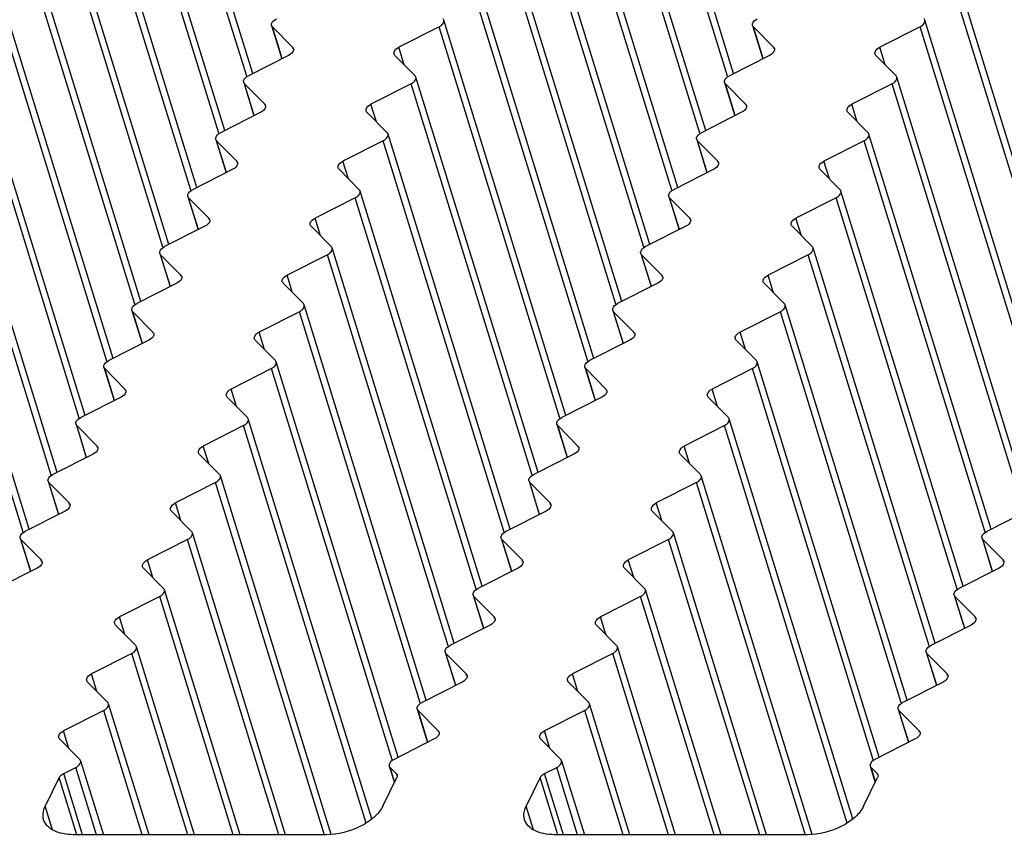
# Model space of a CAD drawing. Header units: millimetres. Extents: x 0 to 594, y 0 to 420.
# Tile 86 of 117: x 491 to 504, y 182 to 193. Entities that reach past the tile are written whole.
import ezdxf

# ---------------------------------------------------------------- set-up
doc = ezdxf.new("R2010")
doc.units = ezdxf.units.MM
doc.header["$LTSCALE"] = 32.67
doc.layers.get('0').update_dxf_attribs({"linetype": 'CONTINUOUS'})
doc.layers.add('3_ALL_AXES', color=7, linetype='CONTINUOUS')

msp = doc.modelspace()

# ---------------------------------------------------------------- linework, layer by layer
at = {"color": 7, "linetype": 'CONTINUOUS'}
for p, q in [((491.61476, 182.85935), (491.77451, 182.94035)), ((495.89084, 182.94035), (495.9711, 182.85935)), ((497.91481, 182.85935), (498.07457, 182.94035)), ((502.1909, 182.94035), (502.27116, 182.85935)), ((491.5565, 182.80661), (491.37309, 182.43287)), ((495.79419, 182.43287), (495.97759, 182.80661)), ((497.85656, 182.80661), (497.67315, 182.43287)), ((502.09424, 182.43287), (502.27765, 182.80661))]:
    msp.add_line(p, q, dxfattribs=at)
at = {"color": 9, "linetype": 'CONTINUOUS'}
for p, q in [((491.78725, 182.0599), (491.5565, 182.80661)), ((491.86181, 182.0599), (491.61476, 182.85935)), ((495.9711, 182.85935), (495.97691, 182.84055)), ((498.08731, 182.0599), (497.85656, 182.80661)), ((498.16186, 182.0599), (497.91481, 182.85935)), ((502.27116, 182.85935), (502.27697, 182.84055))]:
    msp.add_line(p, q, dxfattribs=at)
at = {"color": 7, "linetype": 'CONTINUOUS'}
for points in [[(491.5565, 182.80661), (491.55903, 182.81177), (491.57365, 182.83406), (491.59629, 182.84999), (491.61476, 182.85935)], [(497.85656, 182.80661), (497.85909, 182.81177), (497.87371, 182.83406), (497.89634, 182.84999), (497.91481, 182.85935)]]:
    msp.add_open_spline(points, degree=3, knots=[0, 0, 0, 0, 0.21730292, 1, 1, 1, 1], dxfattribs=at)
for points in [[(495.9711, 182.85935), (495.97587, 182.85455), (495.97972, 182.84851), (495.98172, 182.84204)], [(495.98172, 182.84204), (495.98523, 182.83068), (495.98283, 182.81728), (495.97759, 182.80661)], [(502.27116, 182.85935), (502.27593, 182.85455), (502.27977, 182.84851), (502.28177, 182.84204)], [(502.28177, 182.84204), (502.28529, 182.83068), (502.28289, 182.81728), (502.27765, 182.80661)]]:
    msp.add_open_spline(points, degree=3, dxfattribs=at)
at = {"layer": '3_ALL_AXES', "color": 9, "linetype": 'CONTINUOUS'}
for p, q in [((494.01246, 191.98995), (492.42932, 197.11299)), ((500.31252, 191.98995), (498.72938, 197.11299)), ((493.64641, 191.24401), (492.06327, 196.36705)), ((499.94647, 191.24401), (498.36333, 196.36705)), ((493.28036, 190.49808), (491.69722, 195.62112)), ((499.58042, 190.49808), (497.99728, 195.62112)), ((492.91431, 189.75215), (491.33117, 194.87519)), ((499.21437, 189.75215), (497.63123, 194.87519)), ((492.54826, 189.00622), (490.96512, 194.12926)), ((498.84832, 189.00622), (497.26518, 194.12926)), ((492.18221, 188.26029), (490.59907, 193.38333)), ((498.48227, 188.26029), (496.89913, 193.38333)), ((504.78232, 188.26029), (503.19918, 193.38333)), ((491.81616, 187.51435), (490.23302, 192.63739)), ((494.47799, 192.22146), (494.34946, 192.63739)), ((498.11622, 187.51435), (496.53308, 192.63739)), ((500.77805, 192.22146), (500.64951, 192.63739)), ((504.41627, 187.51435), (502.83313, 192.63739)), ((494.62016, 192.35132), (494.61436, 192.37009)), ((496.07688, 192.14018), (496.00583, 192.37009)), ((500.92021, 192.35132), (500.91441, 192.37009)), ((502.37693, 192.14018), (502.30589, 192.37009)), ((491.45011, 186.76842), (489.86697, 191.89146)), ((494.11194, 191.47553), (493.98341, 191.89146)), ((497.75017, 186.76842), (496.16703, 191.89146)), ((500.412, 191.47553), (500.28346, 191.89146)), ((504.05022, 186.76842), (502.46708, 191.89146)), ((494.25411, 191.60539), (494.24831, 191.62416)), ((495.71083, 191.39425), (495.63978, 191.62416)), ((500.55416, 191.60539), (500.54836, 191.62416)), ((502.01088, 191.39425), (501.93983, 191.62416)), ((491.08406, 186.02249), (489.50092, 191.14553)), ((493.74589, 190.7296), (493.61736, 191.14553)), ((497.38412, 186.02249), (495.80098, 191.14553)), ((500.04595, 190.7296), (499.91741, 191.14553)), ((503.68417, 186.02249), (502.10103, 191.14553)), ((493.88806, 190.85945), (493.88226, 190.87823)), ((495.34477, 190.64832), (495.27373, 190.87823)), ((500.18811, 190.85945), (500.18231, 190.87823)), ((501.64483, 190.64832), (501.57378, 190.87823)), ((493.37984, 189.98367), (493.25131, 190.3996)), ((497.01807, 185.27656), (495.43493, 190.3996)), ((499.6799, 189.98367), (499.55136, 190.3996)), ((503.31812, 185.27656), (501.73498, 190.3996)), ((493.52201, 190.11352), (493.51621, 190.13229)), ((494.97872, 189.90238), (494.90768, 190.13229)), ((499.82206, 190.11352), (499.81626, 190.13229)), ((501.27878, 189.90238), (501.20773, 190.13229)), ((493.01379, 189.23773), (492.88526, 189.65367)), ((496.65201, 184.53063), (495.06888, 189.65367)), ((499.31384, 189.23773), (499.18531, 189.65367)), ((502.95207, 184.53063), (501.36893, 189.65367)), ((493.15596, 189.36759), (493.15016, 189.38636)), ((494.61267, 189.15645), (494.54163, 189.38636)), ((499.45601, 189.36759), (499.45021, 189.38636)), ((500.91273, 189.15645), (500.84168, 189.38636)), ((492.64774, 188.4918), (492.5192, 188.90773)), ((496.28596, 183.78469), (494.70283, 188.90773)), ((498.94779, 188.4918), (498.81926, 188.90773)), ((502.58602, 183.78469), (501.00288, 188.90773)), ((492.78991, 188.62166), (492.78411, 188.64043)), ((494.24662, 188.41052), (494.17558, 188.64043)), ((499.08996, 188.62166), (499.08416, 188.64043)), ((500.54668, 188.41052), (500.47563, 188.64043)), ((492.28169, 187.74587), (492.15315, 188.1618)), ((495.91991, 183.03876), (494.33678, 188.1618)), ((498.58174, 187.74587), (498.45321, 188.1618)), ((502.21997, 183.03876), (500.63683, 188.1618)), ((492.42386, 187.87573), (492.41806, 187.8945)), ((493.88057, 187.66459), (493.80953, 187.8945)), ((498.72391, 187.87573), (498.71811, 187.8945)), ((500.18063, 187.66459), (500.10958, 187.8945)), ((491.91564, 186.99994), (491.7871, 187.41587)), ((495.57876, 182.21228), (493.97072, 187.41587)), ((498.21569, 186.99994), (498.08716, 187.41587)), ((501.87881, 182.21228), (500.27078, 187.41587)), ((492.05781, 187.12979), (492.052, 187.14857)), ((493.51452, 186.91866), (493.44348, 187.14857)), ((498.35786, 187.12979), (498.35206, 187.14857)), ((499.81458, 186.91866), (499.74353, 187.14857)), ((491.54959, 186.25401), (491.42105, 186.66994)), ((495.03183, 182.05165), (493.60467, 186.66994)), ((497.84964, 186.25401), (497.72111, 186.66994)), ((501.33189, 182.05165), (499.90473, 186.66994)), ((491.69176, 186.38386), (491.68595, 186.40263)), ((493.14847, 186.17272), (493.07743, 186.40263)), ((497.99181, 186.38386), (497.98601, 186.40263)), ((499.44853, 186.17272), (499.37748, 186.40263)), ((491.18354, 185.50807), (491.055, 185.92401)), ((494.43272, 182.0599), (493.23862, 185.92401)), ((497.48359, 185.50807), (497.35506, 185.92401)), ((500.73278, 182.0599), (499.53868, 185.92401)), ((503.78365, 185.50807), (503.65512, 185.92401)), ((491.3257, 185.63793), (491.3199, 185.6567)), ((492.78242, 185.42679), (492.71138, 185.6567)), ((497.62576, 185.63793), (497.61996, 185.6567)), ((499.08248, 185.42679), (499.01143, 185.6567)), ((503.92582, 185.63793), (503.92002, 185.6567)), ((493.83616, 182.0599), (492.87257, 185.17807)), ((497.11754, 184.76214), (496.98901, 185.17807)), ((500.13622, 182.0599), (499.17263, 185.17807)), ((503.4176, 184.76214), (503.28907, 185.17807)), ((492.41637, 184.68086), (492.34533, 184.91077)), ((497.25971, 184.892), (497.25391, 184.91077)), ((498.71643, 184.68086), (498.64538, 184.91077)), ((503.55977, 184.892), (503.55397, 184.91077)), ((493.2396, 182.0599), (492.50652, 184.43214)), ((496.75149, 184.01621), (496.62296, 184.43214)), ((499.53966, 182.0599), (498.80658, 184.43214)), ((503.05155, 184.01621), (502.92302, 184.43214)), ((492.05032, 183.93493), (491.97928, 184.16484)), ((496.89366, 184.14607), (496.88786, 184.16484)), ((498.35038, 183.93493), (498.27933, 184.16484)), ((503.19372, 184.14607), (503.18792, 184.16484)), ((492.64304, 182.0599), (492.14047, 183.68621)), ((496.38544, 183.27028), (496.25691, 183.68621)), ((498.9431, 182.0599), (498.44053, 183.68621)), ((502.6855, 183.27028), (502.55697, 183.68621)), ((491.68427, 183.189), (491.61323, 183.41891)), ((496.52761, 183.40014), (496.52181, 183.41891)), ((497.98433, 183.189), (497.91328, 183.41891)), ((502.82767, 183.40014), (502.82187, 183.41891)), ((492.04659, 182.0599), (491.77451, 182.94035)), ((495.94972, 182.74981), (495.89084, 182.94035)), ((498.34665, 182.0599), (498.07457, 182.94035)), ((502.24978, 182.74981), (502.1909, 182.94035)), ((491.46914, 182.12206), (491.37309, 182.43287)), ((497.7692, 182.12206), (497.67315, 182.43287))]:
    msp.add_line(p, q, dxfattribs=at)
at = {"layer": '3_ALL_AXES', "color": 7, "linetype": 'CONTINUOUS'}
for p, q in [((494.09116, 192.02535), (492.49171, 197.20117)), ((500.39122, 192.02535), (498.79177, 197.20117)), ((493.72511, 191.27942), (492.12566, 196.45524)), ((500.02517, 191.27942), (498.42572, 196.45524)), ((493.35906, 190.53348), (491.75961, 195.70931)), ((499.65912, 190.53348), (498.05967, 195.70931)), ((492.99301, 189.78755), (491.39356, 194.96338)), ((499.29307, 189.78755), (497.69361, 194.96338)), ((492.62696, 189.04162), (491.02751, 194.21744)), ((498.92702, 189.04162), (497.32756, 194.21744)), ((492.26091, 188.29569), (490.66146, 193.47151)), ((498.56097, 188.29569), (496.96151, 193.47151)), ((504.86102, 188.29569), (503.26157, 193.47151)), ((491.89486, 187.54976), (490.29541, 192.72558)), ((498.19492, 187.54976), (496.59546, 192.72558)), ((504.49497, 187.54976), (502.89552, 192.72558)), ((494.33884, 192.65471), (494.47344, 192.21916)), ((494.34946, 192.63739), (494.61436, 192.37009)), ((496.53308, 192.63739), (496.00583, 192.37009)), ((500.6389, 192.65471), (500.7735, 192.21916)), ((500.64951, 192.63739), (500.91441, 192.37009)), ((502.83313, 192.63739), (502.30589, 192.37009)), ((494.56201, 192.26406), (494.03518, 191.99697)), ((495.95411, 192.26406), (496.2188, 191.99697)), ((500.86207, 192.26406), (500.33524, 191.99697)), ((502.25417, 192.26406), (502.51886, 191.99697)), ((491.52881, 186.80382), (489.92936, 191.97965)), ((497.82886, 186.80382), (496.22941, 191.97965)), ((504.12892, 186.80382), (502.52947, 191.97965)), ((493.97279, 191.90878), (494.10739, 191.47322)), ((493.98341, 191.89146), (494.24831, 191.62416)), ((496.16703, 191.89146), (495.63978, 191.62416)), ((500.27285, 191.90878), (500.40745, 191.47322)), ((500.28346, 191.89146), (500.54836, 191.62416)), ((502.46708, 191.89146), (501.93983, 191.62416)), ((494.19596, 191.51813), (493.66913, 191.25103)), ((495.58806, 191.51813), (495.85275, 191.25103)), ((500.49602, 191.51813), (499.96919, 191.25103)), ((501.88812, 191.51813), (502.15281, 191.25103)), ((491.16276, 186.05789), (489.56331, 191.23372)), ((493.60674, 191.16285), (493.74134, 190.72729)), ((497.46281, 186.05789), (495.86336, 191.23372)), ((499.9068, 191.16285), (500.0414, 190.72729)), ((503.76287, 186.05789), (502.16342, 191.23372)), ((493.61736, 191.14553), (493.88226, 190.87823)), ((495.80098, 191.14553), (495.27373, 190.87823)), ((499.91741, 191.14553), (500.18231, 190.87823)), ((502.10103, 191.14553), (501.57378, 190.87823)), ((493.82991, 190.7722), (493.30308, 190.5051)), ((495.22201, 190.7722), (495.4867, 190.5051)), ((500.12997, 190.7722), (499.60314, 190.5051)), ((501.52207, 190.7722), (501.78676, 190.5051)), ((493.24069, 190.41692), (493.37529, 189.98136)), ((493.25131, 190.3996), (493.51621, 190.13229)), ((495.43493, 190.3996), (494.90768, 190.13229)), ((497.09676, 185.31196), (495.49731, 190.48778)), ((499.54075, 190.41692), (499.67535, 189.98136)), ((499.55136, 190.3996), (499.81626, 190.13229)), ((501.73498, 190.3996), (501.20773, 190.13229)), ((503.39682, 185.31196), (501.79737, 190.48778)), ((493.46386, 190.02626), (492.93703, 189.75917)), ((494.85596, 190.02626), (495.12065, 189.75917)), ((499.76392, 190.02626), (499.23709, 189.75917)), ((501.15602, 190.02626), (501.42071, 189.75917)), ((496.73071, 184.56603), (495.13126, 189.74185)), ((503.03077, 184.56603), (501.43132, 189.74185)), ((492.87464, 189.67098), (493.00924, 189.23543)), ((492.88526, 189.65367), (493.15016, 189.38636)), ((495.06888, 189.65367), (494.54163, 189.38636)), ((499.1747, 189.67098), (499.3093, 189.23543)), ((499.18531, 189.65367), (499.45021, 189.38636)), ((501.36893, 189.65367), (500.84168, 189.38636)), ((493.09781, 189.28033), (492.57098, 189.01324)), ((494.48991, 189.28033), (494.7546, 189.01324)), ((499.39787, 189.28033), (498.87104, 189.01324)), ((500.78997, 189.28033), (501.05466, 189.01324)), ((496.36466, 183.8201), (494.76521, 188.99592)), ((502.66472, 183.8201), (501.06527, 188.99592)), ((492.50859, 188.92505), (492.64319, 188.4895)), ((492.5192, 188.90773), (492.78411, 188.64043)), ((494.70283, 188.90773), (494.17558, 188.64043)), ((498.80865, 188.92505), (498.94325, 188.4895)), ((498.81926, 188.90773), (499.08416, 188.64043)), ((501.00288, 188.90773), (500.47563, 188.64043)), ((492.73176, 188.5344), (492.20493, 188.26731)), ((494.12386, 188.5344), (494.38855, 188.26731)), ((499.03182, 188.5344), (498.50499, 188.26731)), ((500.42392, 188.5344), (500.68861, 188.26731)), ((495.99861, 183.07416), (494.39916, 188.24999)), ((502.29867, 183.07416), (500.69922, 188.24999)), ((492.14254, 188.17912), (492.27714, 187.74356)), ((492.15315, 188.1618), (492.41806, 187.8945)), ((494.33678, 188.1618), (493.80953, 187.8945)), ((498.4426, 188.17912), (498.5772, 187.74356)), ((498.45321, 188.1618), (498.71811, 187.8945)), ((500.63683, 188.1618), (500.10958, 187.8945)), ((492.36571, 187.78847), (491.83888, 187.52137)), ((493.75781, 187.78847), (494.0225, 187.52137)), ((498.66577, 187.78847), (498.13894, 187.52137)), ((500.05787, 187.78847), (500.32256, 187.52137)), ((491.77649, 187.43319), (491.91109, 186.99763)), ((491.7871, 187.41587), (492.052, 187.14857)), ((493.97072, 187.41587), (493.44348, 187.14857)), ((495.65202, 182.26526), (494.03311, 187.50406)), ((498.07655, 187.43319), (498.21115, 186.99763)), ((498.08716, 187.41587), (498.35206, 187.14857)), ((500.27078, 187.41587), (499.74353, 187.14857)), ((501.95208, 182.26526), (500.33317, 187.50406)), ((491.99966, 187.04254), (491.47283, 186.77544)), ((493.39176, 187.04254), (493.65645, 186.77544)), ((498.29972, 187.04254), (497.77289, 186.77544)), ((499.69182, 187.04254), (499.95651, 186.77544)), ((491.41044, 186.68726), (491.54504, 186.2517)), ((491.42105, 186.66994), (491.68595, 186.40263)), ((493.60467, 186.66994), (493.07743, 186.40263)), ((495.11824, 182.06212), (493.66706, 186.75813)), ((497.7105, 186.68726), (497.84509, 186.2517)), ((497.72111, 186.66994), (497.98601, 186.40263)), ((499.90473, 186.66994), (499.37748, 186.40263)), ((501.41829, 182.06212), (499.96712, 186.75813)), ((491.63361, 186.2966), (491.10678, 186.02951)), ((493.02571, 186.2966), (493.2904, 186.02951)), ((497.93367, 186.2966), (497.40684, 186.02951)), ((499.32577, 186.2966), (499.59046, 186.02951)), ((504.23372, 186.2966), (503.70689, 186.02951)), ((494.52236, 182.0599), (493.30101, 186.01219)), ((500.82242, 182.0599), (499.60107, 186.01219)), ((491.04439, 185.94132), (491.17899, 185.50577)), ((491.055, 185.92401), (491.3199, 185.6567)), ((493.23862, 185.92401), (492.71138, 185.6567)), ((497.34445, 185.94132), (497.47904, 185.50577)), ((497.35506, 185.92401), (497.61996, 185.6567)), ((499.53868, 185.92401), (499.01143, 185.6567)), ((503.6445, 185.94132), (503.7791, 185.50577)), ((503.65512, 185.92401), (503.92002, 185.6567)), ((491.26756, 185.55067), (490.74073, 185.28358)), ((492.65966, 185.55067), (492.92435, 185.28358)), ((497.56762, 185.55067), (497.04078, 185.28358)), ((498.95972, 185.55067), (499.22441, 185.28358)), ((503.86767, 185.55067), (503.34084, 185.28358)), ((493.9258, 182.0599), (492.93496, 185.26626)), ((500.22586, 182.0599), (499.23502, 185.26626)), ((492.87257, 185.17807), (492.34533, 184.91077)), ((496.9784, 185.19539), (497.11299, 184.75984)), ((496.98901, 185.17807), (497.25391, 184.91077)), ((499.17263, 185.17807), (498.64538, 184.91077)), ((503.27845, 185.19539), (503.41305, 184.75984)), ((503.28907, 185.17807), (503.55397, 184.91077)), ((492.29361, 184.80474), (492.5583, 184.53765)), ((497.20156, 184.80474), (496.67473, 184.53765)), ((498.59366, 184.80474), (498.85836, 184.53765)), ((503.50162, 184.80474), (502.97479, 184.53765)), ((493.32924, 182.0599), (492.56891, 184.52033)), ((496.61235, 184.44946), (496.74694, 184.0139)), ((499.6293, 182.0599), (498.86897, 184.52033)), ((502.9124, 184.44946), (503.047, 184.0139)), ((492.50652, 184.43214), (491.97928, 184.16484)), ((496.62296, 184.43214), (496.88786, 184.16484)), ((498.80658, 184.43214), (498.27933, 184.16484)), ((502.92302, 184.43214), (503.18792, 184.16484)), ((491.92756, 184.05881), (492.19225, 183.79172)), ((496.83551, 184.05881), (496.30868, 183.79172)), ((498.22761, 184.05881), (498.4923, 183.79172)), ((503.13557, 184.05881), (502.60874, 183.79172)), ((492.14047, 183.68621), (491.61323, 183.41891)), ((492.73268, 182.0599), (492.20286, 183.7744)), ((496.2463, 183.70353), (496.38089, 183.26797)), ((496.25691, 183.68621), (496.52181, 183.41891)), ((498.44053, 183.68621), (497.91328, 183.41891)), ((499.03274, 182.0599), (498.50292, 183.7744)), ((502.54635, 183.70353), (502.68095, 183.26797)), ((502.55697, 183.68621), (502.82187, 183.41891)), ((491.56151, 183.31288), (491.8262, 183.04578)), ((496.46946, 183.31288), (495.94263, 183.04578)), ((497.86156, 183.31288), (498.12625, 183.04578)), ((502.76952, 183.31288), (502.24269, 183.04578)), ((491.83689, 183.02852), (492.13622, 182.0599)), ((498.13695, 183.02852), (498.43627, 182.0599)), ((495.88023, 182.95766), (495.94649, 182.74323)), ((502.18028, 182.95766), (502.24655, 182.74323)), ((495.05852, 182.0599), (491.74271, 182.0599)), ((501.35858, 182.0599), (498.04276, 182.0599))]:
    msp.add_line(p, q, dxfattribs=at)
for points, knots in [([(494.3389, 192.65473), (494.33668, 192.66189), (494.33708, 192.70178), (494.37418, 192.72919), (494.40123, 192.7429)], [0, 0, 0, 0, 0.1982389, 1, 1, 1, 1]), ([(496.53308, 192.63739), (496.54366, 192.64276), (496.57445, 192.66101), (496.60291, 192.70131), (496.59541, 192.72556)], [0, 0, 0, 0, 0.31865481, 1, 1, 1, 1]), ([(500.63896, 192.65473), (500.63674, 192.66189), (500.63713, 192.70178), (500.67424, 192.72919), (500.70129, 192.7429)], [0, 0, 0, 0, 0.1982389, 1, 1, 1, 1]), ([(502.83313, 192.63739), (502.84372, 192.64276), (502.87451, 192.66101), (502.90297, 192.70131), (502.89546, 192.72556)], [0, 0, 0, 0, 0.31865481, 1, 1, 1, 1]), ([(494.62487, 192.35278), (494.62711, 192.34557), (494.62663, 192.3054), (494.58925, 192.27787), (494.56201, 192.26406)], [0, 0, 0, 0, 0.1981289, 1, 1, 1, 1]), ([(495.94341, 192.28174), (495.94122, 192.28893), (495.94169, 192.32884), (495.97876, 192.35634), (496.00583, 192.37009)], [0, 0, 0, 0, 0.19842178, 1, 1, 1, 1]), ([(500.92493, 192.35278), (500.92716, 192.34557), (500.92669, 192.3054), (500.88931, 192.27787), (500.86207, 192.26406)], [0, 0, 0, 0, 0.1981289, 1, 1, 1, 1]), ([(502.24347, 192.28174), (502.24128, 192.28893), (502.24175, 192.32884), (502.27881, 192.35634), (502.30589, 192.37009)], [0, 0, 0, 0, 0.19842178, 1, 1, 1, 1]), ([(493.97285, 191.9088), (493.97063, 191.91596), (493.97103, 191.95585), (494.00813, 191.98325), (494.03518, 191.99697)], [0, 0, 0, 0, 0.1982389, 1, 1, 1, 1]), ([(496.16703, 191.89146), (496.17761, 191.89683), (496.2084, 191.91507), (496.23686, 191.95538), (496.22936, 191.97963)], [0, 0, 0, 0, 0.31865481, 1, 1, 1, 1]), ([(500.27291, 191.9088), (500.27069, 191.91596), (500.27108, 191.95585), (500.30819, 191.98325), (500.33524, 191.99697)], [0, 0, 0, 0, 0.1982389, 1, 1, 1, 1]), ([(502.46708, 191.89146), (502.47767, 191.89683), (502.50846, 191.91507), (502.53692, 191.95538), (502.52941, 191.97963)], [0, 0, 0, 0, 0.31865481, 1, 1, 1, 1]), ([(494.25882, 191.60684), (494.26106, 191.59964), (494.26058, 191.55947), (494.2232, 191.53194), (494.19596, 191.51813)], [0, 0, 0, 0, 0.1981289, 1, 1, 1, 1]), ([(495.57736, 191.5358), (495.57517, 191.543), (495.57564, 191.58291), (495.61271, 191.61041), (495.63978, 191.62416)], [0, 0, 0, 0, 0.19842178, 1, 1, 1, 1]), ([(500.55888, 191.60684), (500.56111, 191.59964), (500.56064, 191.55947), (500.52326, 191.53194), (500.49602, 191.51813)], [0, 0, 0, 0, 0.1981289, 1, 1, 1, 1]), ([(501.87742, 191.5358), (501.87523, 191.543), (501.8757, 191.58291), (501.91276, 191.61041), (501.93983, 191.62416)], [0, 0, 0, 0, 0.19842178, 1, 1, 1, 1]), ([(493.6068, 191.16287), (493.60458, 191.17003), (493.60498, 191.20991), (493.64208, 191.23732), (493.66913, 191.25103)], [0, 0, 0, 0, 0.1982389, 1, 1, 1, 1]), ([(495.80098, 191.14553), (495.81156, 191.1509), (495.84235, 191.16914), (495.87081, 191.20945), (495.86331, 191.2337)], [0, 0, 0, 0, 0.31865481, 1, 1, 1, 1]), ([(499.90686, 191.16287), (499.90464, 191.17003), (499.90503, 191.20991), (499.94214, 191.23732), (499.96919, 191.25103)], [0, 0, 0, 0, 0.1982389, 1, 1, 1, 1]), ([(502.10103, 191.14553), (502.11162, 191.1509), (502.14241, 191.16914), (502.17087, 191.20945), (502.16336, 191.2337)], [0, 0, 0, 0, 0.31865481, 1, 1, 1, 1]), ([(493.89277, 190.86091), (493.895, 190.8537), (493.89453, 190.81353), (493.85715, 190.78601), (493.82991, 190.7722)], [0, 0, 0, 0, 0.1981289, 1, 1, 1, 1]), ([(495.21131, 190.78987), (495.20912, 190.79706), (495.20959, 190.83697), (495.24666, 190.86447), (495.27373, 190.87823)], [0, 0, 0, 0, 0.19842178, 1, 1, 1, 1]), ([(500.19283, 190.86091), (500.19506, 190.8537), (500.19459, 190.81353), (500.15721, 190.78601), (500.12997, 190.7722)], [0, 0, 0, 0, 0.1981289, 1, 1, 1, 1]), ([(501.51137, 190.78987), (501.50918, 190.79706), (501.50965, 190.83697), (501.54671, 190.86447), (501.57378, 190.87823)], [0, 0, 0, 0, 0.19842178, 1, 1, 1, 1]), ([(493.24075, 190.41693), (493.23853, 190.4241), (493.23893, 190.46398), (493.27603, 190.49139), (493.30308, 190.5051)], [0, 0, 0, 0, 0.1982389, 1, 1, 1, 1]), ([(499.54081, 190.41693), (499.53859, 190.4241), (499.53898, 190.46398), (499.57609, 190.49139), (499.60314, 190.5051)], [0, 0, 0, 0, 0.1982389, 1, 1, 1, 1]), ([(495.43493, 190.3996), (495.44551, 190.40497), (495.4763, 190.42321), (495.50476, 190.46352), (495.49726, 190.48777)], [0, 0, 0, 0, 0.31865481, 1, 1, 1, 1]), ([(501.73498, 190.3996), (501.74557, 190.40497), (501.77636, 190.42321), (501.80482, 190.46352), (501.79731, 190.48777)], [0, 0, 0, 0, 0.31865481, 1, 1, 1, 1]), ([(494.84526, 190.04394), (494.84307, 190.05113), (494.84354, 190.09104), (494.88061, 190.11854), (494.90768, 190.13229)], [0, 0, 0, 0, 0.19842178, 1, 1, 1, 1]), ([(501.14532, 190.04394), (501.14313, 190.05113), (501.1436, 190.09104), (501.18066, 190.11854), (501.20773, 190.13229)], [0, 0, 0, 0, 0.19842178, 1, 1, 1, 1]), ([(493.52672, 190.11498), (493.52895, 190.10777), (493.52848, 190.0676), (493.4911, 190.04007), (493.46386, 190.02626)], [0, 0, 0, 0, 0.1981289, 1, 1, 1, 1]), ([(499.82678, 190.11498), (499.82901, 190.10777), (499.82854, 190.0676), (499.79116, 190.04007), (499.76392, 190.02626)], [0, 0, 0, 0, 0.1981289, 1, 1, 1, 1]), ([(492.8747, 189.671), (492.87248, 189.67817), (492.87288, 189.71805), (492.90998, 189.74546), (492.93703, 189.75917)], [0, 0, 0, 0, 0.1982389, 1, 1, 1, 1]), ([(495.06888, 189.65367), (495.07946, 189.65903), (495.11025, 189.67728), (495.13871, 189.71759), (495.13121, 189.74183)], [0, 0, 0, 0, 0.31865481, 1, 1, 1, 1]), ([(499.17476, 189.671), (499.17254, 189.67817), (499.17293, 189.71805), (499.21004, 189.74546), (499.23709, 189.75917)], [0, 0, 0, 0, 0.1982389, 1, 1, 1, 1]), ([(501.36893, 189.65367), (501.37952, 189.65903), (501.41031, 189.67728), (501.43877, 189.71759), (501.43126, 189.74183)], [0, 0, 0, 0, 0.31865481, 1, 1, 1, 1]), ([(493.16067, 189.36905), (493.1629, 189.36184), (493.16243, 189.32167), (493.12505, 189.29414), (493.09781, 189.28033)], [0, 0, 0, 0, 0.1981289, 1, 1, 1, 1]), ([(494.47921, 189.29801), (494.47702, 189.3052), (494.47749, 189.34511), (494.51456, 189.37261), (494.54163, 189.38636)], [0, 0, 0, 0, 0.19842178, 1, 1, 1, 1]), ([(499.46073, 189.36905), (499.46296, 189.36184), (499.46249, 189.32167), (499.42511, 189.29414), (499.39787, 189.28033)], [0, 0, 0, 0, 0.1981289, 1, 1, 1, 1]), ([(500.77927, 189.29801), (500.77708, 189.3052), (500.77755, 189.34511), (500.81461, 189.37261), (500.84168, 189.38636)], [0, 0, 0, 0, 0.19842178, 1, 1, 1, 1]), ([(492.50865, 188.92507), (492.50643, 188.93223), (492.50683, 188.97212), (492.54393, 188.99953), (492.57098, 189.01324)], [0, 0, 0, 0, 0.1982389, 1, 1, 1, 1]), ([(494.70283, 188.90773), (494.71341, 188.9131), (494.7442, 188.93135), (494.77266, 188.97165), (494.76516, 188.9959)], [0, 0, 0, 0, 0.31865481, 1, 1, 1, 1]), ([(498.8087, 188.92507), (498.80649, 188.93223), (498.80688, 188.97212), (498.84399, 188.99953), (498.87104, 189.01324)], [0, 0, 0, 0, 0.1982389, 1, 1, 1, 1]), ([(501.00288, 188.90773), (501.01347, 188.9131), (501.04426, 188.93135), (501.07272, 188.97165), (501.06521, 188.9959)], [0, 0, 0, 0, 0.31865481, 1, 1, 1, 1]), ([(492.79462, 188.62312), (492.79685, 188.61591), (492.79638, 188.57574), (492.759, 188.54821), (492.73176, 188.5344)], [0, 0, 0, 0, 0.1981289, 1, 1, 1, 1]), ([(494.11316, 188.55208), (494.11097, 188.55927), (494.11144, 188.59918), (494.14851, 188.62668), (494.17558, 188.64043)], [0, 0, 0, 0, 0.19842178, 1, 1, 1, 1]), ([(499.09468, 188.62312), (499.09691, 188.61591), (499.09644, 188.57574), (499.05906, 188.54821), (499.03182, 188.5344)], [0, 0, 0, 0, 0.1981289, 1, 1, 1, 1]), ([(500.41321, 188.55208), (500.41103, 188.55927), (500.4115, 188.59918), (500.44856, 188.62668), (500.47563, 188.64043)], [0, 0, 0, 0, 0.19842178, 1, 1, 1, 1]), ([(492.1426, 188.17914), (492.14038, 188.1863), (492.14078, 188.22619), (492.17788, 188.25359), (492.20493, 188.26731)], [0, 0, 0, 0, 0.1982389, 1, 1, 1, 1]), ([(494.33678, 188.1618), (494.34736, 188.16717), (494.37815, 188.18541), (494.40661, 188.22572), (494.39911, 188.24997)], [0, 0, 0, 0, 0.31865481, 1, 1, 1, 1]), ([(498.44265, 188.17914), (498.44044, 188.1863), (498.44083, 188.22619), (498.47794, 188.25359), (498.50499, 188.26731)], [0, 0, 0, 0, 0.1982389, 1, 1, 1, 1]), ([(500.63683, 188.1618), (500.64742, 188.16717), (500.67821, 188.18541), (500.70667, 188.22572), (500.69916, 188.24997)], [0, 0, 0, 0, 0.31865481, 1, 1, 1, 1]), ([(492.42857, 187.87718), (492.4308, 187.86998), (492.43033, 187.82981), (492.39295, 187.80228), (492.36571, 187.78847)], [0, 0, 0, 0, 0.1981289, 1, 1, 1, 1]), ([(493.74711, 187.80614), (493.74492, 187.81334), (493.74539, 187.85325), (493.78246, 187.88075), (493.80953, 187.8945)], [0, 0, 0, 0, 0.19842178, 1, 1, 1, 1]), ([(498.72863, 187.87718), (498.73086, 187.86998), (498.73039, 187.82981), (498.69301, 187.80228), (498.66577, 187.78847)], [0, 0, 0, 0, 0.1981289, 1, 1, 1, 1]), ([(500.04716, 187.80614), (500.04498, 187.81334), (500.04545, 187.85325), (500.08251, 187.88075), (500.10958, 187.8945)], [0, 0, 0, 0, 0.19842178, 1, 1, 1, 1]), ([(491.77655, 187.43321), (491.77433, 187.44037), (491.77473, 187.48025), (491.81183, 187.50766), (491.83888, 187.52137)], [0, 0, 0, 0, 0.1982389, 1, 1, 1, 1]), ([(493.97072, 187.41587), (493.98131, 187.42124), (494.0121, 187.43948), (494.04056, 187.47979), (494.03306, 187.50404)], [0, 0, 0, 0, 0.31865481, 1, 1, 1, 1]), ([(498.0766, 187.43321), (498.07439, 187.44037), (498.07478, 187.48025), (498.11189, 187.50766), (498.13894, 187.52137)], [0, 0, 0, 0, 0.1982389, 1, 1, 1, 1]), ([(500.27078, 187.41587), (500.28137, 187.42124), (500.31216, 187.43948), (500.34062, 187.47979), (500.33311, 187.50404)], [0, 0, 0, 0, 0.31865481, 1, 1, 1, 1]), ([(492.06252, 187.13125), (492.06475, 187.12404), (492.06428, 187.08387), (492.0269, 187.05635), (491.99966, 187.04254)], [0, 0, 0, 0, 0.1981289, 1, 1, 1, 1]), ([(493.38106, 187.06021), (493.37887, 187.0674), (493.37934, 187.10731), (493.41641, 187.13481), (493.44348, 187.14857)], [0, 0, 0, 0, 0.19842178, 1, 1, 1, 1]), ([(498.36258, 187.13125), (498.36481, 187.12404), (498.36434, 187.08387), (498.32696, 187.05635), (498.29972, 187.04254)], [0, 0, 0, 0, 0.1981289, 1, 1, 1, 1]), ([(499.68111, 187.06021), (499.67893, 187.0674), (499.6794, 187.10731), (499.71646, 187.13481), (499.74353, 187.14857)], [0, 0, 0, 0, 0.19842178, 1, 1, 1, 1]), ([(491.4105, 186.68727), (491.40828, 186.69444), (491.40868, 186.73432), (491.44578, 186.76173), (491.47283, 186.77544)], [0, 0, 0, 0, 0.1982389, 1, 1, 1, 1]), ([(497.71055, 186.68727), (497.70834, 186.69444), (497.70873, 186.73432), (497.74584, 186.76173), (497.77289, 186.77544)], [0, 0, 0, 0, 0.1982389, 1, 1, 1, 1]), ([(493.60467, 186.66994), (493.61526, 186.67531), (493.64605, 186.69355), (493.67451, 186.73386), (493.66701, 186.75811)], [0, 0, 0, 0, 0.31865481, 1, 1, 1, 1]), ([(499.90473, 186.66994), (499.91532, 186.67531), (499.94611, 186.69355), (499.97457, 186.73386), (499.96706, 186.75811)], [0, 0, 0, 0, 0.31865481, 1, 1, 1, 1]), ([(491.69647, 186.38532), (491.6987, 186.37811), (491.69823, 186.33794), (491.66085, 186.31041), (491.63361, 186.2966)], [0, 0, 0, 0, 0.1981289, 1, 1, 1, 1]), ([(493.01501, 186.31428), (493.01282, 186.32147), (493.01329, 186.36138), (493.05036, 186.38888), (493.07743, 186.40263)], [0, 0, 0, 0, 0.19842178, 1, 1, 1, 1]), ([(497.99653, 186.38532), (497.99876, 186.37811), (497.99829, 186.33794), (497.96091, 186.31041), (497.93367, 186.2966)], [0, 0, 0, 0, 0.1981289, 1, 1, 1, 1]), ([(499.31506, 186.31428), (499.31288, 186.32147), (499.31335, 186.36138), (499.35041, 186.38888), (499.37748, 186.40263)], [0, 0, 0, 0, 0.19842178, 1, 1, 1, 1]), ([(491.04445, 185.94134), (491.04223, 185.94851), (491.04263, 185.98839), (491.07973, 186.0158), (491.10678, 186.02951)], [0, 0, 0, 0, 0.1982389, 1, 1, 1, 1]), ([(493.23862, 185.92401), (493.24921, 185.92937), (493.28, 185.94762), (493.30846, 185.98793), (493.30096, 186.01217)], [0, 0, 0, 0, 0.31865481, 1, 1, 1, 1]), ([(497.3445, 185.94134), (497.34229, 185.94851), (497.34268, 185.98839), (497.37979, 186.0158), (497.40684, 186.02951)], [0, 0, 0, 0, 0.1982389, 1, 1, 1, 1]), ([(499.53868, 185.92401), (499.54927, 185.92937), (499.58006, 185.94762), (499.60852, 185.98793), (499.60101, 186.01217)], [0, 0, 0, 0, 0.31865481, 1, 1, 1, 1]), ([(503.64456, 185.94134), (503.64234, 185.94851), (503.64274, 185.98839), (503.67984, 186.0158), (503.70689, 186.02951)], [0, 0, 0, 0, 0.1982389, 1, 1, 1, 1]), ([(491.33042, 185.63939), (491.33265, 185.63218), (491.33218, 185.59201), (491.2948, 185.56448), (491.26756, 185.55067)], [0, 0, 0, 0, 0.1981289, 1, 1, 1, 1]), ([(492.64896, 185.56835), (492.64677, 185.57554), (492.64724, 185.61545), (492.6843, 185.64295), (492.71138, 185.6567)], [0, 0, 0, 0, 0.19842178, 1, 1, 1, 1]), ([(497.63048, 185.63939), (497.63271, 185.63218), (497.63224, 185.59201), (497.59486, 185.56448), (497.56762, 185.55067)], [0, 0, 0, 0, 0.1981289, 1, 1, 1, 1]), ([(498.94901, 185.56835), (498.94683, 185.57554), (498.9473, 185.61545), (498.98436, 185.64295), (499.01143, 185.6567)], [0, 0, 0, 0, 0.19842178, 1, 1, 1, 1]), ([(503.93054, 185.63939), (503.93277, 185.63218), (503.9323, 185.59201), (503.89491, 185.56448), (503.86767, 185.55067)], [0, 0, 0, 0, 0.1981289, 1, 1, 1, 1]), ([(492.87257, 185.17807), (492.88316, 185.18344), (492.91395, 185.20169), (492.94241, 185.24199), (492.93491, 185.26624)], [0, 0, 0, 0, 0.31865481, 1, 1, 1, 1]), ([(496.97845, 185.19541), (496.97624, 185.20257), (496.97663, 185.24246), (497.01374, 185.26987), (497.04078, 185.28358)], [0, 0, 0, 0, 0.1982389, 1, 1, 1, 1]), ([(499.17263, 185.17807), (499.18322, 185.18344), (499.21401, 185.20169), (499.24247, 185.24199), (499.23496, 185.26624)], [0, 0, 0, 0, 0.31865481, 1, 1, 1, 1]), ([(503.27851, 185.19541), (503.27629, 185.20257), (503.27669, 185.24246), (503.31379, 185.26987), (503.34084, 185.28358)], [0, 0, 0, 0, 0.1982389, 1, 1, 1, 1]), ([(492.28291, 184.82242), (492.28072, 184.82961), (492.28119, 184.86952), (492.31825, 184.89702), (492.34533, 184.91077)], [0, 0, 0, 0, 0.19842178, 1, 1, 1, 1]), ([(497.26443, 184.89346), (497.26666, 184.88625), (497.26619, 184.84608), (497.2288, 184.81855), (497.20156, 184.80474)], [0, 0, 0, 0, 0.1981289, 1, 1, 1, 1]), ([(498.58296, 184.82242), (498.58078, 184.82961), (498.58125, 184.86952), (498.61831, 184.89702), (498.64538, 184.91077)], [0, 0, 0, 0, 0.19842178, 1, 1, 1, 1]), ([(503.56449, 184.89346), (503.56672, 184.88625), (503.56625, 184.84608), (503.52886, 184.81855), (503.50162, 184.80474)], [0, 0, 0, 0, 0.1981289, 1, 1, 1, 1]), ([(492.50652, 184.43214), (492.51711, 184.43751), (492.5479, 184.45575), (492.57636, 184.49606), (492.56886, 184.52031)], [0, 0, 0, 0, 0.31865481, 1, 1, 1, 1]), ([(496.6124, 184.44948), (496.61019, 184.45664), (496.61058, 184.49653), (496.64769, 184.52393), (496.67473, 184.53765)], [0, 0, 0, 0, 0.1982389, 1, 1, 1, 1]), ([(498.80658, 184.43214), (498.81717, 184.43751), (498.84796, 184.45575), (498.87642, 184.49606), (498.86891, 184.52031)], [0, 0, 0, 0, 0.31865481, 1, 1, 1, 1]), ([(502.91246, 184.44948), (502.91024, 184.45664), (502.91064, 184.49653), (502.94774, 184.52393), (502.97479, 184.53765)], [0, 0, 0, 0, 0.1982389, 1, 1, 1, 1]), ([(491.91686, 184.07648), (491.91467, 184.08368), (491.91514, 184.12359), (491.9522, 184.15109), (491.97928, 184.16484)], [0, 0, 0, 0, 0.19842178, 1, 1, 1, 1]), ([(496.89838, 184.14752), (496.90061, 184.14032), (496.90014, 184.10015), (496.86275, 184.07262), (496.83551, 184.05881)], [0, 0, 0, 0, 0.1981289, 1, 1, 1, 1]), ([(498.21691, 184.07648), (498.21473, 184.08368), (498.2152, 184.12359), (498.25226, 184.15109), (498.27933, 184.16484)], [0, 0, 0, 0, 0.19842178, 1, 1, 1, 1]), ([(503.19844, 184.14752), (503.20067, 184.14032), (503.2002, 184.10015), (503.16281, 184.07262), (503.13557, 184.05881)], [0, 0, 0, 0, 0.1981289, 1, 1, 1, 1]), ([(492.14047, 183.68621), (492.15106, 183.69158), (492.18185, 183.70982), (492.21031, 183.75013), (492.2028, 183.77438)], [0, 0, 0, 0, 0.31865481, 1, 1, 1, 1]), ([(496.24635, 183.70355), (496.24414, 183.71071), (496.24453, 183.75059), (496.28164, 183.778), (496.30868, 183.79172)], [0, 0, 0, 0, 0.1982389, 1, 1, 1, 1]), ([(498.44053, 183.68621), (498.45112, 183.69158), (498.48191, 183.70982), (498.51037, 183.75013), (498.50286, 183.77438)], [0, 0, 0, 0, 0.31865481, 1, 1, 1, 1]), ([(502.54641, 183.70355), (502.54419, 183.71071), (502.54459, 183.75059), (502.58169, 183.778), (502.60874, 183.79172)], [0, 0, 0, 0, 0.1982389, 1, 1, 1, 1]), ([(491.55081, 183.33055), (491.54862, 183.33774), (491.54909, 183.37765), (491.58615, 183.40515), (491.61323, 183.41891)], [0, 0, 0, 0, 0.19842178, 1, 1, 1, 1]), ([(497.85086, 183.33055), (497.84868, 183.33774), (497.84915, 183.37765), (497.88621, 183.40515), (497.91328, 183.41891)], [0, 0, 0, 0, 0.19842178, 1, 1, 1, 1]), ([(496.53233, 183.40159), (496.53456, 183.39438), (496.53409, 183.35421), (496.4967, 183.32669), (496.46946, 183.31288)], [0, 0, 0, 0, 0.1981289, 1, 1, 1, 1]), ([(502.83239, 183.40159), (502.83462, 183.39438), (502.83415, 183.35421), (502.79676, 183.32669), (502.76952, 183.31288)], [0, 0, 0, 0, 0.1981289, 1, 1, 1, 1]), ([(491.77451, 182.94035), (491.7851, 182.94571), (491.81586, 182.96394), (491.84437, 183.00428), (491.83678, 183.02849)], [0, 0, 0, 0, 0.31872902, 1, 1, 1, 1]), ([(495.94263, 183.04578), (495.93205, 183.04041), (495.90124, 183.02223), (495.87279, 182.98192), (495.88028, 182.95768)], [0, 0, 0, 0, 0.31877958, 1, 1, 1, 1]), ([(498.07457, 182.94035), (498.08515, 182.94571), (498.11591, 182.96394), (498.14443, 183.00428), (498.13684, 183.02849)], [0, 0, 0, 0, 0.31872902, 1, 1, 1, 1]), ([(502.24269, 183.04578), (502.2321, 183.04041), (502.2013, 183.02223), (502.17284, 182.98192), (502.18034, 182.95768)], [0, 0, 0, 0, 0.31877958, 1, 1, 1, 1]), ([(491.35248, 182.25572), (491.34828, 182.2693), (491.33664, 182.32896), (491.35278, 182.39148), (491.37309, 182.43287)], [0, 0, 0, 0, 0.23564973, 1, 1, 1, 1]), ([(495.79419, 182.43287), (495.76753, 182.37855), (495.67923, 182.27447), (495.43913, 182.11852), (495.21106, 182.0599), (495.05852, 182.0599)], [0, 0, 0, 0, 0.21222204, 0.46498254, 1, 1, 1, 1]), ([(497.65253, 182.25572), (497.64834, 182.2693), (497.6367, 182.32896), (497.65284, 182.39148), (497.67315, 182.43287)], [0, 0, 0, 0, 0.23564973, 1, 1, 1, 1]), ([(502.09424, 182.43287), (502.06759, 182.37855), (501.97928, 182.27447), (501.73919, 182.11852), (501.51112, 182.0599), (501.35858, 182.0599)], [0, 0, 0, 0, 0.21222204, 0.46498254, 1, 1, 1, 1]), ([(491.74271, 182.0599), (491.69574, 182.0599), (491.60728, 182.06737), (491.4884, 182.1047), (491.39782, 182.1668), (491.36171, 182.22585), (491.35248, 182.25572)], [0, 0, 0, 0, 0.30375218, 0.56998946, 0.7977859, 1, 1, 1, 1]), ([(498.04276, 182.0599), (497.9958, 182.0599), (497.90734, 182.06737), (497.78845, 182.1047), (497.69788, 182.1668), (497.66176, 182.22585), (497.65253, 182.25572)], [0, 0, 0, 0, 0.30375218, 0.56998946, 0.7977859, 1, 1, 1, 1])]:
    msp.add_open_spline(points, degree=3, knots=knots, dxfattribs=at)
for points in [[(496.59541, 192.72556), (496.59341, 192.73203), (496.58961, 192.73809), (496.58485, 192.7429)], [(502.89546, 192.72556), (502.89347, 192.73203), (502.88967, 192.73809), (502.88491, 192.7429)], [(494.34946, 192.63739), (494.34469, 192.6422), (494.3409, 192.64827), (494.3389, 192.65473)], [(500.64951, 192.63739), (500.64475, 192.6422), (500.64096, 192.64827), (500.63896, 192.65473)], [(494.61436, 192.37009), (494.6191, 192.36528), (494.62288, 192.35923), (494.62487, 192.35278)], [(500.91441, 192.37009), (500.91916, 192.36528), (500.92294, 192.35923), (500.92493, 192.35278)], [(495.95411, 192.26406), (495.94926, 192.26895), (495.94541, 192.27515), (495.94341, 192.28174)], [(502.25417, 192.26406), (502.24932, 192.26895), (502.24547, 192.27515), (502.24347, 192.28174)], [(496.22936, 191.97963), (496.22736, 191.98609), (496.22356, 191.99216), (496.2188, 191.99697)], [(502.52941, 191.97963), (502.52741, 191.98609), (502.52362, 191.99216), (502.51886, 191.99697)], [(493.98341, 191.89146), (493.97864, 191.89627), (493.97485, 191.90233), (493.97285, 191.9088)], [(500.28346, 191.89146), (500.2787, 191.89627), (500.27491, 191.90233), (500.27291, 191.9088)], [(494.24831, 191.62416), (494.25305, 191.61935), (494.25683, 191.6133), (494.25882, 191.60684)], [(500.54836, 191.62416), (500.55311, 191.61935), (500.55689, 191.6133), (500.55888, 191.60684)], [(495.58806, 191.51813), (495.58321, 191.52302), (495.57936, 191.52921), (495.57736, 191.5358)], [(501.88812, 191.51813), (501.88327, 191.52302), (501.87942, 191.52921), (501.87742, 191.5358)], [(493.61736, 191.14553), (493.61259, 191.15034), (493.6088, 191.1564), (493.6068, 191.16287)], [(495.86331, 191.2337), (495.86131, 191.24016), (495.85751, 191.24623), (495.85275, 191.25103)], [(499.91741, 191.14553), (499.91265, 191.15034), (499.90886, 191.1564), (499.90686, 191.16287)], [(502.16336, 191.2337), (502.16136, 191.24016), (502.15757, 191.24623), (502.15281, 191.25103)], [(493.88226, 190.87823), (493.887, 190.87342), (493.89078, 190.86736), (493.89277, 190.86091)], [(495.22201, 190.7722), (495.21716, 190.77709), (495.21331, 190.78328), (495.21131, 190.78987)], [(500.18231, 190.87823), (500.18706, 190.87342), (500.19084, 190.86736), (500.19283, 190.86091)], [(501.52207, 190.7722), (501.51722, 190.77709), (501.51337, 190.78328), (501.51137, 190.78987)], [(495.49726, 190.48777), (495.49526, 190.49423), (495.49146, 190.5003), (495.4867, 190.5051)], [(501.79731, 190.48777), (501.79531, 190.49423), (501.79152, 190.5003), (501.78676, 190.5051)], [(493.25131, 190.3996), (493.24654, 190.4044), (493.24275, 190.41047), (493.24075, 190.41693)], [(499.55136, 190.3996), (499.5466, 190.4044), (499.54281, 190.41047), (499.54081, 190.41693)], [(493.51621, 190.13229), (493.52095, 190.12749), (493.52473, 190.12143), (493.52672, 190.11498)], [(499.81626, 190.13229), (499.82101, 190.12749), (499.82478, 190.12143), (499.82678, 190.11498)], [(494.85596, 190.02626), (494.85111, 190.03116), (494.84726, 190.03735), (494.84526, 190.04394)], [(501.15602, 190.02626), (501.15117, 190.03116), (501.14732, 190.03735), (501.14532, 190.04394)], [(495.13121, 189.74183), (495.12921, 189.7483), (495.12541, 189.75436), (495.12065, 189.75917)], [(501.43126, 189.74183), (501.42926, 189.7483), (501.42547, 189.75436), (501.42071, 189.75917)], [(492.88526, 189.65367), (492.88049, 189.65847), (492.8767, 189.66454), (492.8747, 189.671)], [(499.18531, 189.65367), (499.18055, 189.65847), (499.17676, 189.66454), (499.17476, 189.671)], [(493.15016, 189.38636), (493.1549, 189.38156), (493.15868, 189.3755), (493.16067, 189.36905)], [(499.45021, 189.38636), (499.45496, 189.38156), (499.45873, 189.3755), (499.46073, 189.36905)], [(494.48991, 189.28033), (494.48506, 189.28522), (494.48121, 189.29142), (494.47921, 189.29801)], [(500.78997, 189.28033), (500.78512, 189.28522), (500.78127, 189.29142), (500.77927, 189.29801)], [(494.76516, 188.9959), (494.76316, 189.00237), (494.75936, 189.00843), (494.7546, 189.01324)], [(501.06521, 188.9959), (501.06321, 189.00237), (501.05942, 189.00843), (501.05466, 189.01324)], [(492.5192, 188.90773), (492.51444, 188.91254), (492.51065, 188.91861), (492.50865, 188.92507)], [(498.81926, 188.90773), (498.8145, 188.91254), (498.8107, 188.91861), (498.8087, 188.92507)], [(492.78411, 188.64043), (492.78885, 188.63562), (492.79263, 188.62957), (492.79462, 188.62312)], [(499.08416, 188.64043), (499.08891, 188.63562), (499.09268, 188.62957), (499.09468, 188.62312)], [(494.12386, 188.5344), (494.11901, 188.53929), (494.11516, 188.54549), (494.11316, 188.55208)], [(500.42392, 188.5344), (500.41907, 188.53929), (500.41522, 188.54549), (500.41321, 188.55208)], [(494.39911, 188.24997), (494.39711, 188.25643), (494.39331, 188.2625), (494.38855, 188.26731)], [(500.69916, 188.24997), (500.69716, 188.25643), (500.69337, 188.2625), (500.68861, 188.26731)], [(492.15315, 188.1618), (492.14839, 188.16661), (492.1446, 188.17268), (492.1426, 188.17914)], [(498.45321, 188.1618), (498.44845, 188.16661), (498.44465, 188.17268), (498.44265, 188.17914)], [(492.41806, 187.8945), (492.4228, 187.88969), (492.42658, 187.88364), (492.42857, 187.87718)], [(493.75781, 187.78847), (493.75296, 187.79336), (493.74911, 187.79955), (493.74711, 187.80614)], [(498.71811, 187.8945), (498.72286, 187.88969), (498.72663, 187.88364), (498.72863, 187.87718)], [(500.05787, 187.78847), (500.05302, 187.79336), (500.04917, 187.79955), (500.04716, 187.80614)], [(491.7871, 187.41587), (491.78234, 187.42068), (491.77855, 187.42674), (491.77655, 187.43321)], [(494.03306, 187.50404), (494.03106, 187.5105), (494.02726, 187.51657), (494.0225, 187.52137)], [(498.08716, 187.41587), (498.0824, 187.42068), (498.0786, 187.42674), (498.0766, 187.43321)], [(500.33311, 187.50404), (500.33111, 187.5105), (500.32732, 187.51657), (500.32256, 187.52137)], [(492.052, 187.14857), (492.05675, 187.14376), (492.06053, 187.1377), (492.06252, 187.13125)], [(493.39176, 187.04254), (493.38691, 187.04743), (493.38306, 187.05362), (493.38106, 187.06021)], [(498.35206, 187.14857), (498.35681, 187.14376), (498.36058, 187.1377), (498.36258, 187.13125)], [(499.69182, 187.04254), (499.68697, 187.04743), (499.68312, 187.05362), (499.68111, 187.06021)], [(493.66701, 186.75811), (493.66501, 186.76457), (493.66121, 186.77064), (493.65645, 186.77544)], [(499.96706, 186.75811), (499.96506, 186.76457), (499.96127, 186.77064), (499.95651, 186.77544)], [(491.42105, 186.66994), (491.41629, 186.67474), (491.4125, 186.68081), (491.4105, 186.68727)], [(497.72111, 186.66994), (497.71635, 186.67474), (497.71255, 186.68081), (497.71055, 186.68727)], [(491.68595, 186.40263), (491.6907, 186.39783), (491.69448, 186.39177), (491.69647, 186.38532)], [(497.98601, 186.40263), (497.99076, 186.39783), (497.99453, 186.39177), (497.99653, 186.38532)], [(493.02571, 186.2966), (493.02086, 186.3015), (493.01701, 186.30769), (493.01501, 186.31428)], [(499.32577, 186.2966), (499.32092, 186.3015), (499.31707, 186.30769), (499.31506, 186.31428)], [(493.30096, 186.01217), (493.29896, 186.01864), (493.29516, 186.02471), (493.2904, 186.02951)], [(499.60101, 186.01217), (499.59901, 186.01864), (499.59522, 186.02471), (499.59046, 186.02951)], [(491.055, 185.92401), (491.05024, 185.92881), (491.04645, 185.93488), (491.04445, 185.94134)], [(497.35506, 185.92401), (497.3503, 185.92881), (497.3465, 185.93488), (497.3445, 185.94134)], [(503.65512, 185.92401), (503.65036, 185.92881), (503.64656, 185.93488), (503.64456, 185.94134)], [(491.3199, 185.6567), (491.32465, 185.6519), (491.32843, 185.64584), (491.33042, 185.63939)], [(497.61996, 185.6567), (497.62471, 185.6519), (497.62848, 185.64584), (497.63048, 185.63939)], [(503.92002, 185.6567), (503.92476, 185.6519), (503.92854, 185.64584), (503.93054, 185.63939)], [(492.65966, 185.55067), (492.65481, 185.55556), (492.65096, 185.56176), (492.64896, 185.56835)], [(498.95972, 185.55067), (498.95487, 185.55556), (498.95102, 185.56176), (498.94901, 185.56835)], [(492.93491, 185.26624), (492.93291, 185.27271), (492.92911, 185.27877), (492.92435, 185.28358)], [(499.23496, 185.26624), (499.23296, 185.27271), (499.22917, 185.27877), (499.22441, 185.28358)], [(496.98901, 185.17807), (496.98425, 185.18288), (496.98045, 185.18895), (496.97845, 185.19541)], [(503.28907, 185.17807), (503.28431, 185.18288), (503.28051, 185.18895), (503.27851, 185.19541)], [(497.25391, 184.91077), (497.25866, 184.90596), (497.26243, 184.89991), (497.26443, 184.89346)], [(503.55397, 184.91077), (503.55871, 184.90596), (503.56249, 184.89991), (503.56449, 184.89346)], [(492.29361, 184.80474), (492.28876, 184.80963), (492.28491, 184.81583), (492.28291, 184.82242)], [(498.59366, 184.80474), (498.58882, 184.80963), (498.58497, 184.81583), (498.58296, 184.82242)], [(492.56886, 184.52031), (492.56686, 184.52677), (492.56306, 184.53284), (492.5583, 184.53765)], [(496.62296, 184.43214), (496.6182, 184.43695), (496.6144, 184.44302), (496.6124, 184.44948)], [(498.86891, 184.52031), (498.86691, 184.52677), (498.86312, 184.53284), (498.85836, 184.53765)], [(502.92302, 184.43214), (502.91826, 184.43695), (502.91446, 184.44302), (502.91246, 184.44948)], [(491.92756, 184.05881), (491.92271, 184.0637), (491.91886, 184.06989), (491.91686, 184.07648)], [(496.88786, 184.16484), (496.8926, 184.16003), (496.89638, 184.15398), (496.89838, 184.14752)], [(498.22761, 184.05881), (498.22277, 184.0637), (498.21892, 184.06989), (498.21691, 184.07648)], [(503.18792, 184.16484), (503.19266, 184.16003), (503.19644, 184.15398), (503.19844, 184.14752)], [(492.2028, 183.77438), (492.2008, 183.78084), (492.19701, 183.78691), (492.19225, 183.79172)], [(496.25691, 183.68621), (496.25215, 183.69102), (496.24835, 183.69708), (496.24635, 183.70355)], [(498.50286, 183.77438), (498.50086, 183.78084), (498.49707, 183.78691), (498.4923, 183.79172)], [(502.55697, 183.68621), (502.5522, 183.69102), (502.54841, 183.69708), (502.54641, 183.70355)], [(496.52181, 183.41891), (496.52655, 183.4141), (496.53033, 183.40804), (496.53233, 183.40159)], [(502.82187, 183.41891), (502.82661, 183.4141), (502.83039, 183.40804), (502.83239, 183.40159)], [(491.56151, 183.31288), (491.55666, 183.31777), (491.55281, 183.32396), (491.55081, 183.33055)], [(497.86156, 183.31288), (497.85672, 183.31777), (497.85287, 183.32396), (497.85086, 183.33055)], [(491.83678, 183.02849), (491.83476, 183.03494), (491.83096, 183.04098), (491.8262, 183.04578)], [(498.13684, 183.02849), (498.13482, 183.03494), (498.13101, 183.04098), (498.12625, 183.04578)], [(495.88028, 182.95768), (495.88228, 182.95122), (495.88608, 182.94515), (495.89084, 182.94035)], [(502.18034, 182.95768), (502.18234, 182.95122), (502.18613, 182.94515), (502.1909, 182.94035)]]:
    msp.add_open_spline(points, degree=3, dxfattribs=at)

doc.saveas('drawing.dxf')
